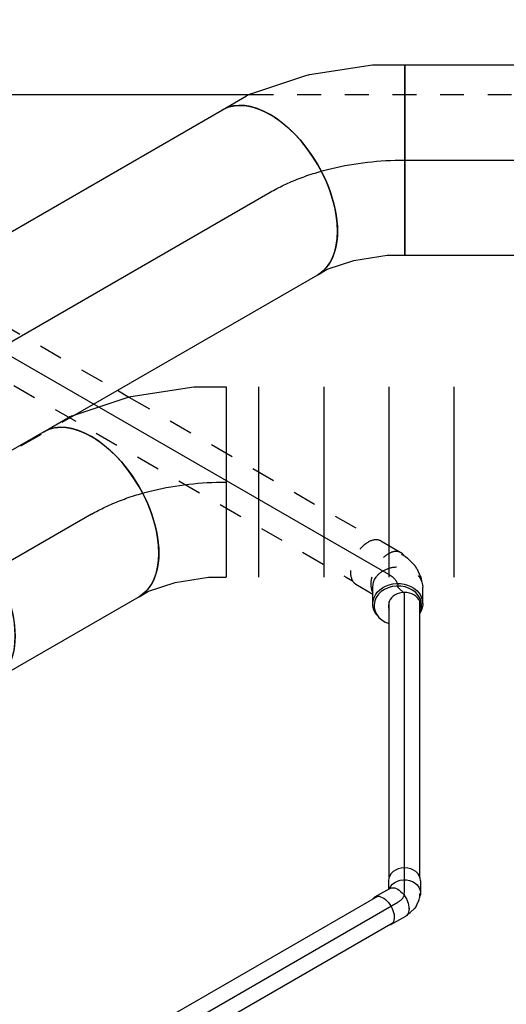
# Model space of a CAD drawing. Extents: x -138812 to 250702, y -18987 to 104055.
# Tile 14 of 193: x 12673 to 13183, y 20311 to 21345. Entities that reach past the tile are written whole.
import ezdxf
from ezdxf.enums import TextEntityAlignment as Align

# ---------------------------------------------------------------- set-up
doc = ezdxf.new("R2010")
doc.units = 0
doc.header["$LTSCALE"] = 50
doc.linetypes.add('CENTER2', pattern=[28.575, 19.05, -3.175, 3.175, -3.175])
doc.linetypes.add('STREEPJES', pattern=[0.1, 0.05, -0.05])
doc.layers.get('0').update_dxf_attribs({"linetype": 'CONTINUOUS'})
for name, color, linetype in [('lMcht aanvoer bestaand_PR', 1, 'CONTINUOUS'), ('lucht aanvoer bestaand', 8, 'CONTINUOUS'), ('WL524---_D', 153, 'CONTINUOUS'), ('WL524---_HARTLIJN', 8, 'CONTINUOUS'), ('WL570---_TOEVOER', 3, 'CONTINUOUS'), ('WL570---_TOEVOER_HL', 8, 'CONTINUOUS'), ('WM570---_TOEVOER_PR', 1, 'CONTINUOUS')]:
    doc.layers.add(name, color=color, linetype=linetype)
doc.styles.add('BURO-018', font='ARIAL.TTF', dxfattribs={"height": 90})

# ---------------------------------------------------------------- blocks, each defined once
blk = doc.blocks.new('*U706')
at = {"color": 0, "ltscale": 10}
for p, q in [((0, 100, -9032.4), (174, 100, -9032.4)), ((0, -100, -9032.4), (174, -100, -9032.4))]:
    blk.add_line(p, q, dxfattribs=at)
at = {"color": 0, "ltscale": 10, "extrusion": (1.31341e-16, -1.17309e-17, -1)}
blk.add_ellipse((0, 0, -9032.4), major_axis=(0, -100), ratio=0.57735, start_param=0, end_param=3.141593, dxfattribs=at)
at = {"color": 0, "ltscale": 10}
for start_param, end_param in [(3.141593, 6.283185), (2.706864, 2.781995), (0.359597, 0.434729)]:
    blk.add_ellipse((174, 0, -9032.4), major_axis=(0, -100), ratio=0.57735, start_param=start_param, end_param=end_param, dxfattribs=at)
at = {"layer": 'WL570---_TOEVOER_HL', "linetype": 'CENTER2'}
blk.add_line((0, 0, -9032.4), (174, 0, -9032.4), dxfattribs=at)
at = {"layer": 'WM570---_TOEVOER_PR', "color": 1, "style": 'BURO-018'}
blk.add_attdef('POSNR', text='', height=90, dxfattribs=at).set_placement((0, 0), align=Align.MIDDLE)
blk = doc.blocks.new('*U707')
at = {"color": 0, "ltscale": 10}
for p, q in [((-67.6, 100, -8984.6), (-38.5, 100, -8984.6)), ((-33.5, 99.5, -8984.6), (28.4, 86.8, -8984.6)), ((30, 86.3, -8984.6), (92.2, 62.2, -8984.6)), ((92.3, 62.2, -8984.6), (92.2, 62.2, -8984.6)), ((92.3, 62.2, -8984.6), (121.7, 45.2, -8984.6)), ((121.7, 45.2, -8984.6), (21.7, -128, -8984.6)), ((-67.6, -100, -8984.6), (-56.2, -100, -8984.6)), ((-56.2, -100, -8984.6), (-27.4, -105.9, -8984.6)), ((-27.4, -105.9, -8984.6), (5.6, -118.7, -8984.6)), ((5.6, -118.7, -8984.6), (21.7, -128, -8984.6))]:
    blk.add_line(p, q, dxfattribs=at)
for centre, major_axis, ratio, start_param, end_param in [((-67.6, 0, -8984.6), (0, 100), 0.57735, 3.141593, 6.283185), ((-46.1, 0, -8984.6), (10.1, 99.9), 0.497511, 6.232846, 6.333525)]:
    blk.add_ellipse(centre, major_axis=major_axis, ratio=ratio, start_param=start_param, end_param=end_param, dxfattribs=at)
at = {"color": 0, "ltscale": 10, "extrusion": (-4.26297e-17, -3.94865e-17, -1)}
blk.add_ellipse((1, -9.6, -8984.6), major_axis=(28.3, 96.2), ratio=0.313149, start_param=6.256783, end_param=6.309588, dxfattribs=at)
at = {"layer": 'WL570---_TOEVOER_HL', "linetype": 'CENTER2', "extrusion": (-4.26297e-17, -3.94865e-17, -1)}
blk.add_ellipse((14, -141.3, -8984.6), major_axis=(173.1, -99.9), ratio=0.57735, start_param=3.926991, end_param=4.712389, dxfattribs=at)
at = {"layer": 'WM570---_TOEVOER_PR', "color": 1, "style": 'BURO-018'}
blk.add_attdef('POSNR', text='', height=90, dxfattribs=at).set_placement((0, 0), align=Align.MIDDLE)
blk = doc.blocks.new('*U708')
at = {"color": 0, "ltscale": 10}
for p, q in [((-67.6, 100, -8506.3), (-38.5, 100, -8506.3)), ((-33.5, 99.5, -8506.3), (28.4, 86.8, -8506.3)), ((30, 86.3, -8506.3), (92.2, 62.2, -8506.3)), ((92.3, 62.2, -8506.3), (92.2, 62.2, -8506.3)), ((92.3, 62.2, -8506.3), (121.7, 45.2, -8506.3)), ((121.7, 45.2, -8506.3), (21.7, -128, -8506.3)), ((-67.6, -100, -8506.3), (-56.2, -100, -8506.3)), ((-56.2, -100, -8506.3), (-27.4, -105.9, -8506.3)), ((-27.4, -105.9, -8506.3), (5.6, -118.7, -8506.3)), ((5.6, -118.7, -8506.3), (21.7, -128, -8506.3))]:
    blk.add_line(p, q, dxfattribs=at)
for centre, major_axis, ratio, start_param, end_param in [((-67.6, 0, -8506.3), (0, 100), 0.57735, 3.141593, 6.283185), ((-46.1, 0, -8506.3), (10.1, 99.9), 0.497511, 6.232846, 6.333525)]:
    blk.add_ellipse(centre, major_axis=major_axis, ratio=ratio, start_param=start_param, end_param=end_param, dxfattribs=at)
at = {"color": 0, "ltscale": 10, "extrusion": (-4.26297e-17, -3.94865e-17, -1)}
blk.add_ellipse((1, -9.6, -8506.3), major_axis=(28.3, 96.2), ratio=0.313149, start_param=6.256783, end_param=6.309588, dxfattribs=at)
at = {"layer": 'WL570---_TOEVOER_HL', "linetype": 'CENTER2', "extrusion": (-4.26297e-17, -3.94865e-17, -1)}
blk.add_ellipse((14, -141.3, -8506.3), major_axis=(173.1, -99.9), ratio=0.57735, start_param=3.926991, end_param=4.712389, dxfattribs=at)
at = {"layer": 'WM570---_TOEVOER_PR', "color": 1, "style": 'BURO-018'}
blk.add_attdef('POSNR', text='', height=90, dxfattribs=at).set_placement((0, 0), align=Align.MIDDLE)
blk = doc.blocks.new('*U709')
at = {"color": 0, "ltscale": 10}
for p, q in [((0, 100, -9055.9), (709.7, 100, -9055.9)), ((414.1, -100, -9055.9), (709.7, -100, -9055.9))]:
    blk.add_line(p, q, dxfattribs=at)
at = {"color": 8, "linetype": 'STREEPJES', "ltscale": 10}
blk.add_line((0, -100, -9055.9), (414.1, -100, -9055.9), dxfattribs=at)
at = {"color": 0, "ltscale": 10, "extrusion": (2.67592e-17, -7.95482e-17, -1)}
blk.add_ellipse((709.7, 0, -9055.9), major_axis=(0, 100), ratio=0.57735, start_param=0, end_param=3.141593, dxfattribs=at)
at = {"layer": 'WL570---_TOEVOER_HL', "linetype": 'CENTER2'}
blk.add_line((0, 0, -9055.9), (709.7, 0, -9055.9), dxfattribs=at)
at = {"layer": 'WM570---_TOEVOER_PR', "color": 1, "style": 'BURO-018'}
blk.add_attdef('POSNR', text='', height=90, dxfattribs=at).set_placement((0, 0), align=Align.MIDDLE)
blk = doc.blocks.new('*U755')
at = {"color": 8, "linetype": 'STREEPJES', "ltscale": 10}
for p, q in [((27.3, 25, -8235.1), (420.6, 25, -8235.1)), ((434.7, 25, -8235.1), (734.4, 25, -8235.1)), ((24, -25, -8235.1), (726.7, -25, -8235.1))]:
    blk.add_line(p, q, dxfattribs=at)
at = {"color": 0, "ltscale": 10}
for p, q in [((420.6, 25, -8235.1), (434.7, 25, -8235.1)), ((726.7, -25, -8235.1), (734.4, -25, -8235.1))]:
    blk.add_line(p, q, dxfattribs=at)
at = {"layer": 'WL524---_HARTLIJN', "linetype": 'CENTER2'}
blk.add_line((0, 0, -8235.1), (763.5, 0, -8235.1), dxfattribs=at)
at = {"layer": 'WL524---_D', "color": 1, "style": 'BURO-018'}
blk.add_attdef('POSNR', text='', height=90, dxfattribs=at).set_placement((0, 0), align=Align.MIDDLE)
blk = doc.blocks.new('*U762')
at = {"color": 0, "ltscale": 10}
blk.add_line((5, -188.7, -8185.3), (862.4, -188.7, -8185.3), dxfattribs=at)
at = {"color": 8, "linetype": 'STREEPJES', "ltscale": 10}
blk.add_line((862.4, -188.7, -8185.3), (2114.6, -188.7, -8185.3), dxfattribs=at)
at = {"layer": 'lMcht aanvoer bestaand_PR', "color": 1, "style": 'BURO-018'}
blk.add_attdef('POSNR', text='', height=90, dxfattribs=at).set_placement((0, 0), align=Align.MIDDLE)
blk = doc.blocks.new('*U765')
at = {"color": 0, "ltscale": 10}
for centre, major_axis, start_param, end_param in [((19.1, 0, -8794.5), (0, -25), 3.141593, 7.485714), ((19.1, 7, -8794.5), (0, -16.8), 2.831748, 6.59303), ((19.1, 0, -8794.5), (0, -25), 2.738877, 3.138451)]:
    blk.add_ellipse(centre, major_axis=major_axis, ratio=0.816497, start_param=start_param, end_param=end_param, dxfattribs=at)
at = {"layer": 'WL524---_HARTLIJN', "linetype": 'CENTER2'}
blk.add_line((0, 0, -8794.5), (6.4, 7, -8794.5), dxfattribs=at)
at = {"layer": 'WL524---_D', "color": 1, "style": 'BURO-018'}
blk.add_attdef('POSNR', text='', height=90, dxfattribs=at).set_placement((0, 0), align=Align.MIDDLE)
blk = doc.blocks.new('*U766')
at = {"color": 8, "linetype": 'STREEPJES', "ltscale": 10}
for p, q in [((-35.9, 26.2, -8783.1), (-11.4, 26.2, -8783.1)), ((-10.4, 25, -8783.1), (-5.2, 25, -8783.1)), ((-5.2, 25, -8783.1), (-2.5, 24.6, -8783.1)), ((-2.5, 24.6, -8783.1), (6.7, 22.2, -8783.1)), ((11.3, 20.1, -8783.1), (18.4, 15, -8783.1)), ((18.4, 15, -8783.1), (19.6, 14.2, -8783.1))]:
    blk.add_line(p, q, dxfattribs=at)
at = {"color": 0, "ltscale": 10}
for p, q in [((19.6, 14.2, -8783.1), (22.2, 11.3, -8783.1)), ((35.4, -8.9, -8783.1), (26.8, 6.1, -8783.1)), ((-10, -35.1, -8783.1), (-18.7, -20.1, -8783.1)), ((-35.9, -26.3, -8783.1), (-15.2, -26.3, -8783.1))]:
    blk.add_line(p, q, dxfattribs=at)
at = {"color": 8, "linetype": 'STREEPJES', "ltscale": 10}
for centre, major_axis, ratio, start_param, end_param in [((-35.9, 0, -8783.1), (0, -26.2), 0.57735, 3.141593, 5.736654), ((-11.4, 0, -8783.1), (0, -26.2), 0.57735, 2.831748, 5.169591), ((-1.6, -1.5, -8783.1), (10.7, 22.8), 0.750739, 6.150885, 6.415485)]:
    blk.add_ellipse(centre, major_axis=major_axis, ratio=ratio, start_param=start_param, end_param=end_param, dxfattribs=at)
at = {"color": 8, "linetype": 'STREEPJES', "ltscale": 10, "extrusion": (-1.71978e-16, -3.51927e-17, -1)}
blk.add_ellipse((4, -7, -8783.1), major_axis=(-22.7, -13.1), ratio=0.816497, start_param=0.51532, end_param=2.626273, dxfattribs=at)
at = {"color": 0, "ltscale": 10, "extrusion": (-1.71978e-16, -3.51927e-17, -1)}
for centre, start_param, end_param in [((4, -7, -8783.1), 2.626273, 3.141593), ((12.7, -22, -8783.1), 0, 3.644489), ((4, -7, -8783.1), 0, 0.51532), ((12.7, -22, -8783.1), 5.619998, 6.280044)]:
    blk.add_ellipse(centre, major_axis=(-22.7, -13.1), ratio=0.816497, start_param=start_param, end_param=end_param, dxfattribs=at)
at = {"color": 0, "ltscale": 10}
for centre, start_param, end_param in [((-11.4, 0, -8783.1), 5.169591, 5.990865), ((-35.9, 0, -8783.1), 5.736654, 6.283185)]:
    blk.add_ellipse(centre, major_axis=(0, -26.2), ratio=0.57735, start_param=start_param, end_param=end_param, dxfattribs=at)
at = {"layer": 'WL524---_HARTLIJN', "linetype": 'CENTER2'}
for p, q in [((-11.4, 0, -8783.1), (-10.4, 0, -8783.1)), ((4, -7, -8783.1), (3.7, -6.4, -8783.1))]:
    blk.add_line(p, q, dxfattribs=at)
at = {"layer": 'WL524---_HARTLIJN', "linetype": 'CENTER2', "extrusion": (-1.71978e-16, -3.51927e-17, -1)}
blk.add_ellipse((-23, -21.8, -8783.1), major_axis=(26.7, 15.4), ratio=0.57735, start_param=5.497787, end_param=6.283185, dxfattribs=at)
at = {"layer": 'WL524---_D', "color": 1, "style": 'BURO-018'}
blk.add_attdef('POSNR', text='', height=90, dxfattribs=at).set_placement((0, 0), align=Align.MIDDLE)
blk = doc.blocks.new('*U767')
at = {"color": 0, "ltscale": 10}
for p, q in [((0, 100, -8984.6), (0, -100, -8984.6)), ((34.1, 100, -8984.6), (34.1, -100, -8984.6)), ((102.4, 100, -8984.6), (102.4, -100, -8984.6)), ((170.7, 100, -8984.6), (170.7, -100, -8984.6)), ((239, 100, -8984.6), (239, -100, -8984.6)), ((307.3, 100, -8984.6), (307.3, -100, -8984.6)), ((404.8, 100, -8984.6), (404.7, 100, -8984.6)), ((430, -117.7, -8984.6), (430.4, -117.8, -8984.6))]:
    blk.add_line(p, q, dxfattribs=at)
at = {"color": 8, "linetype": 'STREEPJES', "ltscale": 10}
blk.add_line((697.3, -171.1, -8984.6), (698.6, -171.3, -8984.6), dxfattribs=at)
at = {"color": 0, "ltscale": 10}
for centre, major_axis, ratio, start_param, end_param in [((389.4, 0, -8984.6), (15.4, 100), 0.04334, 3.148253, 6.276519), ((456.4, -21.1, -8984.6), (-26.2, -96.6), 0.226669, 0.009219, 3.132374), ((709.1, -71.6, -8984.6), (-7.9, -99.9), 0.659192, 2.298882, 3.082582), ((761.2, -92, -8984.6), (-50, -86.6), 0.57735, 3.320935, 3.894757)]:
    blk.add_ellipse(centre, major_axis=major_axis, ratio=ratio, start_param=start_param, end_param=end_param, dxfattribs=at)
at = {"color": 0, "ltscale": 10, "extrusion": (3.08149e-32, -2.73691e-48, -1)}
for centre, major_axis, ratio in [((434.9, -14.4, -8984.6), (30.1, 95.4), 0.086518), ((532.1, -38.4, -8984.6), (22.2, 97.5), 0.358021), ((637, -59.4, -8984.6), (16.8, 98.6), 0.504811)]:
    blk.add_ellipse(centre, major_axis=major_axis, ratio=ratio, start_param=0, end_param=3.141593, dxfattribs=at)
at = {"color": 0, "ltscale": 10, "extrusion": (3.08149e-32, -1.36846e-48, -1)}
blk.add_ellipse((476.9, -25.8, -8984.6), major_axis=(22.2, 97.5), ratio=0.358021, start_param=0, end_param=3.141593, dxfattribs=at)
at = {"color": 0, "ltscale": 10, "extrusion": (3.08149e-32, 1.58228e-48, -1)}
blk.add_ellipse((725.7, -71.5, -8984.6), major_axis=(-1, 100), ratio=0.772712, start_param=0, end_param=0.812689, dxfattribs=at)
at = {"color": 8, "linetype": 'STREEPJES', "ltscale": 10}
blk.add_ellipse((761.2, -92, -8984.6), major_axis=(-50, -86.6), ratio=0.57735, start_param=5.965625, end_param=6.103843, dxfattribs=at)
at = {"layer": 'WM570---_TOEVOER_PR', "color": 1, "style": 'BURO-018'}
blk.add_attdef('POSNR', text='', height=90, dxfattribs=at).set_placement((0, 0), align=Align.MIDDLE)
blk = doc.blocks.new('*U768')
at = {"color": 0, "ltscale": 10}
for p, q in [((16.9, 16, -9248.5), (306.1, 16, -9248.5)), ((16.9, -16, -9248.5), (306.1, -16, -9248.5))]:
    blk.add_line(p, q, dxfattribs=at)
at = {"layer": 'WL524---_HARTLIJN', "linetype": 'CENTER2'}
blk.add_line((0, 0, -9248.5), (314.6, 0, -9248.5), dxfattribs=at)
at = {"layer": 'WL524---_D', "color": 1, "style": 'BURO-018'}
blk.add_attdef('POSNR', text='', height=90, dxfattribs=at).set_placement((0, 0), align=Align.MIDDLE)
blk = doc.blocks.new('*U769')
at = {"color": 0, "ltscale": 10}
for p, q in [((-5.3, 24.4, -9256.6), (-9.7, 16.8, -9256.6)), ((-26.1, 16.8, -9256.6), (-8.2, 16.8, -9256.6)), ((-1.3, 11.9, -9256.6), (-1, 11.3, -9256.6)), ((23.8, 7.6, -9256.6), (17.4, -3.4, -9256.6)), ((7.1, -12.7, -9256.6), (12, -9.3, -9256.6)), ((15.1, -5.9, -9256.6), (16.5, -3.4, -9256.6)), ((-26.1, -16.8, -9256.6), (-8.2, -16.8, -9256.6)), ((-5.2, -16, -9256.6), (-3.9, -16, -9256.6)), ((-3.9, -16, -9256.6), (-2.2, -15.8, -9256.6)), ((-2.2, -15.8, -9256.6), (4.2, -14.1, -9256.6)), ((-1.3, -11.9, -9256.6), (-1, -11.3, -9256.6)), ((7.1, -12.7, -9256.6), (4.2, -14.1, -9256.6))]:
    blk.add_line(p, q, dxfattribs=at)
for centre, major_axis, ratio, start_param, end_param in [((9.2, 16, -9256.6), (-14.5, 8.4), 0.816497, 3.141593, 6.283185), ((1.8, 3.1, -9256.6), (-11.9, 10.9), 0.803023, 2.966153, 3.317032)]:
    blk.add_ellipse(centre, major_axis=major_axis, ratio=ratio, start_param=start_param, end_param=end_param, dxfattribs=at)
at = {"color": 0, "ltscale": 10, "extrusion": (2.67592e-17, -7.95482e-17, -1)}
for centre, major_axis, ratio, start_param, end_param in [((2.9, 5, -9256.6), (-14.5, 8.4), 0.816497, 0.330447, 3.459084), ((-26.1, 0, -9256.6), (0, 16.8), 0.57735, 0, 3.451437), ((-26.1, 0, -9256.6), (0, 16.8), 0.57735, 5.973341, 6.280044), ((-8.2, 0, -9256.6), (0, 16.8), 0.57735, 0, 3.141593)]:
    blk.add_ellipse(centre, major_axis=major_axis, ratio=ratio, start_param=start_param, end_param=end_param, dxfattribs=at)
at = {"layer": 'WL524---_HARTLIJN', "linetype": 'CENTER2'}
blk.add_ellipse((-16.6, 15.7, -9256.6), major_axis=(19.2, -11.1), ratio=0.57735, start_param=5.497787, end_param=6.283185, dxfattribs=at)
at = {"layer": 'WL524---_D', "color": 1, "style": 'BURO-018'}
blk.add_attdef('POSNR', text='', height=90, dxfattribs=at).set_placement((0, 0), align=Align.MIDDLE)
blk = doc.blocks.new('*U770')
at = {"color": 0, "ltscale": 10}
for p, q in [((20.9, 16, -10597.1), (1872.5, 16, -10597.1)), ((1329.4, -16, -10597.1), (1872.5, -16, -10597.1))]:
    blk.add_line(p, q, dxfattribs=at)
at = {"layer": 'WL524---_HARTLIJN', "linetype": 'CENTER2'}
blk.add_line((0, 0, -10597.1), (1887.5, 0, -10597.1), dxfattribs=at)
at = {"layer": 'WL524---_D', "color": 1, "style": 'BURO-018'}
blk.add_attdef('POSNR', text='', height=90, dxfattribs=at).set_placement((0, 0), align=Align.MIDDLE)
blk = doc.blocks.new('*U1004')
at = {"color": 0, "ltscale": 10}
for p, q in [((0, 100, -8506.3), (1610, 100, -8506.3)), ((0, -100, -8506.3), (0, 100, -8506.3)), ((0, -100, -8506.3), (1610, -100, -8506.3))]:
    blk.add_line(p, q, dxfattribs=at)
at = {"layer": 'WL570---_TOEVOER_HL', "linetype": 'CENTER2'}
blk.add_line((0, 0, -8506.3), (1610, 0, -8506.3), dxfattribs=at)
at = {"layer": 'WM570---_TOEVOER_PR', "color": 1, "style": 'BURO-018'}
blk.add_attdef('POSNR', text='', height=90, dxfattribs=at).set_placement((0, 0), align=Align.MIDDLE)
blk = doc.blocks.new('*U1007')
at = {"color": 0, "ltscale": 10}
for p, q in [((-44.5, 100, -9187.1), (-4.1, 100, -9187.1)), ((4.1, 100, -9187.1), (44.5, 100, -9187.1)), ((-23.1, -100, -9187.1), (-4.1, -100, -9187.1)), ((4.1, -100, -9187.1), (44.5, -100, -9187.1))]:
    blk.add_line(p, q, dxfattribs=at)
at = {"color": 0, "ltscale": 10, "extrusion": (2.67592e-17, -7.95482e-17, -1)}
for centre, major_axis, start_param, end_param in [((-44.5, 0, -9187.1), (0, 100), 0, 2.817169), ((-4.1, 0, -9187.1), (0, 100), 0, 3.141593), ((4.1, 0, -9187.1), (0, 100), 0, 3.212362), ((4.1, 0, -9187.1), (0, 100), 6.212416, 6.280044), ((44.5, 0, -9187.1), (0, 100), 0, 3.141593), ((4.1, 0, -9187.1), (0, 95), 0.292582, 2.849011)]:
    blk.add_ellipse(centre, major_axis=major_axis, ratio=0.57735, start_param=start_param, end_param=end_param, dxfattribs=at)
at = {"layer": 'WL570---_TOEVOER_HL', "linetype": 'CENTER2'}
blk.add_line((-44.5, 0, -9187.1), (44.5, 0, -9187.1), dxfattribs=at)
at = {"layer": 'WM570---_TOEVOER_PR', "color": 1, "style": 'BURO-018'}
blk.add_attdef('POSNR', text='', height=90, dxfattribs=at).set_placement((0, 0), align=Align.MIDDLE)

msp = doc.modelspace()

# ---------------------------------------------------------------- block references
at = {"layer": 'lucht aanvoer bestaand'}
msp.add_blockref('*U762', (12051.44378, 21455.49812, 8185.29441), dxfattribs=at)
at = {"layer": 'WL524---_D'}
for name, p, rotation in [('*U755', (12398.29581, 21144.68225, 8235.143), 329.9999999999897), ('*U766', (13069.41537, 20757.2112, 8783.10982), 329.9999999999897), ('*U765', (13069.41537, 20749.12829, 8794.54077), 270), ('*U768', (13076.41537, 20428.1434, 9248.48196), 90), ('*U769', (13076.41537, 20422.3699, 9256.64692), 30.00000000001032), ('*U770', (11434.73069, 19474.54281, 10597.07685), 30.00000000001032)]:
    msp.add_blockref(name, p, dxfattribs=dict(at, rotation=rotation))
at = {"layer": 'WL570---_TOEVOER'}
for name, p, rotation in [('*U708', (12993.93305, 21197.89047, 8506.30537), 30.00000000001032), ('*U709', (12320.77242, 20809.241, 9055.93872), 30.00000000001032), ('*U707', (12806.41393, 20859.69078, 8984.59196), 30.00000000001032), ('*U706', (12747.86549, 20825.88782, 9032.39656), 210.0000000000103), ('*U1007', (12558.44114, 20716.52363, 9187.06089), 30.00000000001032)]:
    msp.add_blockref(name, p, dxfattribs=dict(at, rotation=rotation))
for name, p in [('*U1004', (13076.73305, 21197.89047, 8506.30537)), ('*U767', (12889.21393, 20859.69078, 8984.59196))]:
    msp.add_blockref(name, p, dxfattribs=at)

doc.saveas('drawing.dxf')
